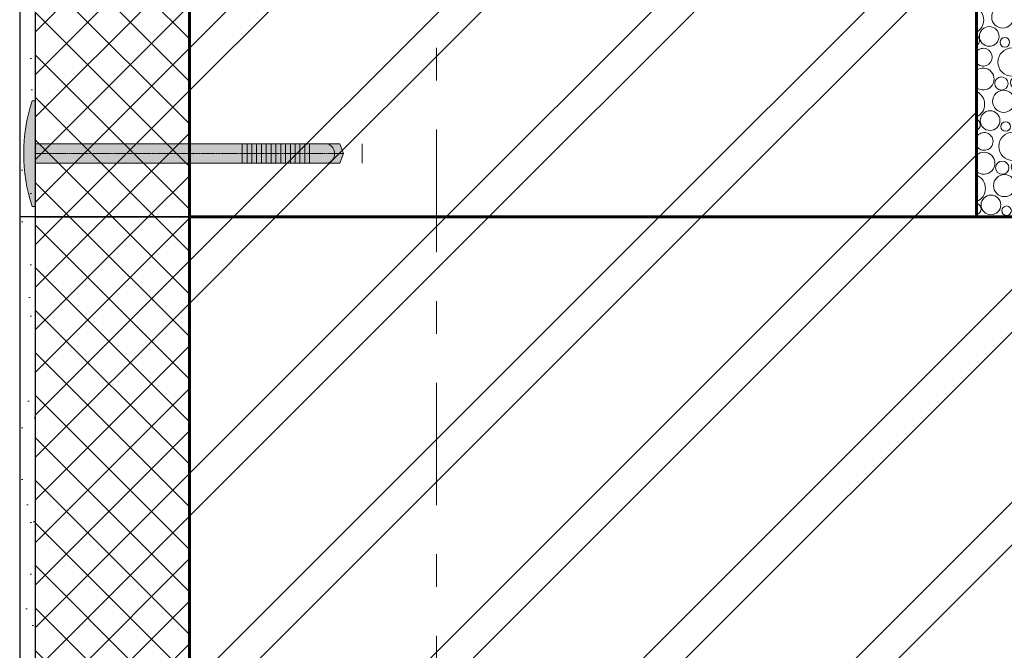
# Model space of a CAD drawing. Header units: millimetres. Extents: x 807321 to 843339, y 429826 to 458563.
# Tile 16 of 18: x 838453 to 839091, y 447156 to 447565. Entities that reach past the tile are written whole.
import ezdxf

# ---------------------------------------------------------------- set-up
doc = ezdxf.new("R2010")
doc.units = ezdxf.units.MM
doc.header["$MEASUREMENT"] = 0
doc.linetypes.add('GESTRICHELT', pattern=[0.75, 0.5, -0.25])
doc.linetypes.add('Штрихштриховая', pattern=[164.041661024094, 79.37499761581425, -31.7499983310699, 21.1666667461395, -31.74999833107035])
for name, color, linetype, lineweight in [('- 2D четрежи_Ном._пера__1', 7, 'Continuous', 15), ('- 2D четрежи_Ном._пера__101', 253, 'Continuous', 5), ('- 2D четрежи_Ном._пера__19', 255, 'Continuous', 0), ('Конструктив - Стены Несущие_Ном._пера__101', 253, 'Continuous', 5), ('Конструктив - Стены Несущие_Ном._пера__21', 7, 'Continuous', 30), ('Конструктив - Стены Несущие_Ном._пера__41', 7, 'Continuous', 60), ('Новый_Конструктив - Стены Несущие_Ном._пера__101', 253, 'Continuous', 5), ('Новый_Конструктив - Стены Несущие_Ном._пера__21', 7, 'Continuous', 30), ('Новый_Конструктив - Стены Несущие_Ном._пера__41', 7, 'Continuous', 60), ('Размер - Отметка Уровня_Ном._пера__120', 7, 'Continuous', 5)]:
    doc.layers.add(name, color=color, linetype=linetype, lineweight=lineweight)
for name, color, linetype, lineweight, true_color in [('Конструктив - Стены Несущие_Ном._пера__62', 7, 'Continuous', 25, 0xaaaaaa), ('Конструктив - Стены Несущие_Ном._пера__81', 7, 'Continuous', 20, 0x6a6a6a), ('Новый_Конструктив - Стены Несущие_Ном._пера__62', 7, 'Continuous', 25, 0xaaaaaa), ('Новый_Конструктив - Стены Несущие_Ном._пера__81', 7, 'Continuous', 20, 0x6a6a6a)]:
    doc.layers.add(name, color=color, linetype=linetype, lineweight=lineweight, true_color=true_color)
pattern_1 = [(44.99999999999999, (0, 0), (-68.94290863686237, 68.94290863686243), []), (44.99999999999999, (-13.78858172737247, 13.78858172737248), (-68.94290863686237, 68.94290863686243), [])]
pattern_2 = [(44.99999999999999, (0, 52.5), (-16.70539770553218, 16.70539770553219), [0, -15.75, 0, -23.625]), (109.9999999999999, (52.5, 52.5), (22.20023816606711, 8.080225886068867), [0, -11.55, 0, -19.95])]
pattern_3 = [(44.99999999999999, (0, 0), (-13.78858172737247, 13.78858172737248), []), (135.0000000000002, (0, 0), (13.78858172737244, 13.78858172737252), [])]

# ---------------------------------------------------------------- blocks, each defined once
blk = doc.blocks.new('*X1')
at = {"layer": '- 2D четрежи_Ном._пера__101', "color": 253, "linetype": 'Continuous', "lineweight": 5}
for centre, radius in [((839088.8868411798, 447578.4698969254), 4.288267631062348), ((839098.4609356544, 447579.0017910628), 3.761059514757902), ((839118.6729128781, 447577.8480870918), 3.101449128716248), ((839143.4429843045, 447578.4698969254), 4.288267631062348), ((839153.017078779, 447579.0017910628), 3.761059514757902), ((839173.2290560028, 447577.8480870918), 3.101449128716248), ((839197.9991274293, 447578.4698969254), 4.288267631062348), ((839207.5732219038, 447579.0017910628), 3.761059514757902), ((839227.7851991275, 447577.8480870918), 3.101449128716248), ((839252.555270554, 447578.4698969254), 4.288267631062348), ((839262.1293650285, 447579.0017910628), 3.761059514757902), ((839282.3413422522, 447577.8480870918), 3.101449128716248), ((839307.1114136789, 447578.4698969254), 4.288267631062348), ((839316.6855081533, 447579.0017910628), 3.761059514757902), ((839336.897485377, 447577.8480870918), 3.101449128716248), ((839361.6675568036, 447578.4698969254), 4.288267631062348), ((839371.241651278, 447579.0017910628), 3.761059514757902), ((839391.4536285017, 447577.8480870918), 3.101449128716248), ((839416.2236999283, 447578.4698969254), 4.288267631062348), ((839425.7977944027, 447579.0017910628), 3.761059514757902), ((839446.0097716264, 447577.8480870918), 3.101449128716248), ((839470.7798430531, 447578.4698969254), 4.288267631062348), ((839480.3539375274, 447579.0017910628), 3.761059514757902), ((839500.5659147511, 447577.8480870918), 3.101449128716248), ((839525.3359861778, 447578.4698969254), 4.288267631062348), ((839534.910080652, 447579.0017910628), 3.761059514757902), ((839555.122057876, 447577.8480870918), 3.101449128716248), ((839579.8921293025, 447578.4698969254), 4.288267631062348), ((839589.4662237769, 447579.0017910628), 3.761059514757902), ((839609.6782010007, 447577.8480870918), 3.101449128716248), ((839634.4482724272, 447578.4698969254), 4.288267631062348), ((839644.0223669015, 447579.0017910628), 3.761059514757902), ((839090.3361837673, 447566.8683361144), 7.155903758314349), ((839104.7413132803, 447568.191077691), 5.753314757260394), ((839123.3576080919, 447564.9997128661), 9.181916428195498), ((839144.892326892, 447566.8683361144), 7.155903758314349), ((839159.297456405, 447568.191077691), 5.753314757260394), ((839177.9137512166, 447564.9997128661), 9.181916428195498), ((839199.4484700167, 447566.8683361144), 7.155903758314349), ((839213.8535995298, 447568.191077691), 5.753314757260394), ((839232.4698943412, 447564.9997128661), 9.181916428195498), ((839254.0046131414, 447566.8683361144), 7.155903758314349), ((839268.4097426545, 447568.191077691), 5.753314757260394), ((839287.0260374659, 447564.9997128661), 9.181916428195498), ((839308.5607562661, 447566.8683361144), 7.155903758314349), ((839322.9658857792, 447568.191077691), 5.753314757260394), ((839341.5821805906, 447564.9997128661), 9.181916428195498), ((839363.1168993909, 447566.8683361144), 7.155903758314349), ((839377.5220289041, 447568.191077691), 5.753314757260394), ((839396.1383237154, 447564.9997128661), 9.181916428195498), ((839417.6730425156, 447566.8683361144), 7.155903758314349), ((839432.0781720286, 447568.191077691), 5.753314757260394), ((839450.6944668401, 447564.9997128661), 9.181916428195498), ((839472.2291856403, 447566.8683361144), 7.155903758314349), ((839486.6343151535, 447568.191077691), 5.753314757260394), ((839505.2506099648, 447564.9997128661), 9.181916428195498), ((839526.785328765, 447566.8683361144), 7.155903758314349), ((839541.1904582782, 447568.191077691), 5.753314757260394), ((839559.8067530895, 447564.9997128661), 9.181916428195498), ((839581.3414718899, 447566.8683361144), 7.155903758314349), ((839595.746601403, 447568.191077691), 5.753314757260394), ((839614.3628962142, 447564.9997128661), 9.181916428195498), ((839635.8976150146, 447566.8683361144), 7.155903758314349), ((839650.3027445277, 447568.191077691), 5.753314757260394), ((839081.5669242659, 447554.3618301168), 6.382729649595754), ((839104.5884404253, 447554.0366748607), 7.096352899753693), ((839136.123067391, 447554.3618301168), 6.382729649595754), ((839159.14458355, 447554.0366748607), 7.096352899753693), ((839190.6792105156, 447554.3618301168), 6.382729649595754), ((839213.7007266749, 447554.0366748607), 7.096352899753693), ((839245.2353536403, 447554.3618301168), 6.382729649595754), ((839268.2568697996, 447554.0366748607), 7.096352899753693), ((839299.791496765, 447554.3618301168), 6.382729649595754), ((839322.8130129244, 447554.0366748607), 7.096352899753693), ((839354.3476398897, 447554.3618301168), 6.382729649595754), ((839377.3691560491, 447554.0366748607), 7.096352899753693), ((839408.9037830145, 447554.3618301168), 6.382729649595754), ((839431.9252991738, 447554.0366748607), 7.096352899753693), ((839463.4599261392, 447554.3618301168), 6.382729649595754), ((839486.4814422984, 447554.0366748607), 7.096352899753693), ((839518.0160692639, 447554.3618301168), 6.382729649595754), ((839541.0375854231, 447554.0366748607), 7.096352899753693), ((839572.5722123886, 447554.3618301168), 6.382729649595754), ((839595.5937285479, 447554.0366748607), 7.096352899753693), ((839627.1283555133, 447554.3618301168), 6.382729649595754), ((839650.1498716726, 447554.0366748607), 7.096352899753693), ((839116.4429843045, 447551.1704652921), 4.288267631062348), ((839126.017078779, 447551.7023594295), 3.761059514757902), ((839170.9991274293, 447551.1704652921), 4.288267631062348), ((839180.5732219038, 447551.7023594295), 3.761059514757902), ((839225.555270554, 447551.1704652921), 4.288267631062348), ((839235.1293650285, 447551.7023594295), 3.761059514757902), ((839280.1114136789, 447551.1704652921), 4.288267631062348), ((839289.6855081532, 447551.7023594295), 3.761059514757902), ((839334.6675568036, 447551.1704652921), 4.288267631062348), ((839344.241651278, 447551.7023594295), 3.761059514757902), ((839389.2236999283, 447551.1704652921), 4.288267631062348), ((839398.7977944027, 447551.7023594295), 3.761059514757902), ((839443.779843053, 447551.1704652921), 4.288267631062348), ((839453.3539375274, 447551.7023594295), 3.761059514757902), ((839498.3359861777, 447551.1704652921), 4.288267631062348), ((839507.910080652, 447551.7023594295), 3.761059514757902), ((839552.8921293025, 447551.1704652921), 4.288267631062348), ((839562.4662237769, 447551.7023594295), 3.761059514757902), ((839607.4482724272, 447551.1704652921), 4.288267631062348), ((839617.0223669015, 447551.7023594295), 3.761059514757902), ((839091.672912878, 447550.5486554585), 3.101449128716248), ((839146.2290560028, 447550.5486554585), 3.101449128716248), ((839200.7851991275, 447550.5486554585), 3.101449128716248), ((839255.3413422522, 447550.5486554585), 3.101449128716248), ((839309.8974853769, 447550.5486554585), 3.101449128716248), ((839364.4536285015, 447550.5486554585), 3.101449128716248), ((839419.0097716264, 447550.5486554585), 3.101449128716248), ((839473.5659147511, 447550.5486554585), 3.101449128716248), ((839528.122057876, 447550.5486554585), 3.101449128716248), ((839582.6782010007, 447550.5486554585), 3.101449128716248), ((839637.2343441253, 447550.5486554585), 3.101449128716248), ((839096.3576080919, 447537.7002812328), 9.181916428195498), ((839117.892326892, 447539.568904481), 7.155903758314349), ((839132.2974564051, 447540.8916460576), 5.753314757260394), ((839150.9137512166, 447537.7002812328), 9.181916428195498), ((839172.4484700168, 447539.568904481), 7.155903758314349), ((839186.8535995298, 447540.8916460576), 5.753314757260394), ((839205.4698943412, 447537.7002812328), 9.181916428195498), ((839227.0046131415, 447539.568904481), 7.155903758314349), ((839241.4097426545, 447540.8916460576), 5.753314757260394), ((839260.0260374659, 447537.7002812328), 9.181916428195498), ((839281.5607562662, 447539.568904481), 7.155903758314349), ((839295.9658857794, 447540.8916460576), 5.753314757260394), ((839314.5821805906, 447537.7002812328), 9.181916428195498), ((839336.1168993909, 447539.568904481), 7.155903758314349), ((839350.5220289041, 447540.8916460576), 5.753314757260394), ((839369.1383237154, 447537.7002812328), 9.181916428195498), ((839390.6730425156, 447539.568904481), 7.155903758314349), ((839405.0781720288, 447540.8916460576), 5.753314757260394), ((839423.6944668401, 447537.7002812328), 9.181916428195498), ((839445.2291856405, 447539.568904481), 7.155903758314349), ((839459.6343151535, 447540.8916460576), 5.753314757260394), ((839478.250609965, 447537.7002812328), 9.181916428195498), ((839499.7853287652, 447539.568904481), 7.155903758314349), ((839514.1904582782, 447540.8916460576), 5.753314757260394), ((839532.8067530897, 447537.7002812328), 9.181916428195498), ((839554.3414718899, 447539.568904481), 7.155903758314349), ((839568.746601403, 447540.8916460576), 5.753314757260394), ((839587.3628962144, 447537.7002812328), 9.181916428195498), ((839608.8976150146, 447539.568904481), 7.155903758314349), ((839623.3027445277, 447540.8916460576), 5.753314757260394), ((839641.9190393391, 447537.7002812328), 9.181916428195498), ((839109.123067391, 447527.0623984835), 6.382729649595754), ((839132.1445835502, 447526.7372432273), 7.096352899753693), ((839163.6792105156, 447527.0623984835), 6.382729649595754), ((839186.7007266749, 447526.7372432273), 7.096352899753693), ((839218.2353536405, 447527.0623984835), 6.382729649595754), ((839241.2568697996, 447526.7372432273), 7.096352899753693), ((839272.7914967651, 447527.0623984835), 6.382729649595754), ((839295.8130129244, 447526.7372432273), 7.096352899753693), ((839327.3476398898, 447527.0623984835), 6.382729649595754), ((839350.3691560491, 447526.7372432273), 7.096352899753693), ((839381.9037830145, 447527.0623984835), 6.382729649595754), ((839404.9252991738, 447526.7372432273), 7.096352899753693), ((839436.4599261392, 447527.0623984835), 6.382729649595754), ((839459.4814422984, 447526.7372432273), 7.096352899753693), ((839491.016069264, 447527.0623984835), 6.382729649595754), ((839514.0375854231, 447526.7372432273), 7.096352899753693), ((839545.5722123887, 447527.0623984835), 6.382729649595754), ((839568.5937285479, 447526.7372432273), 7.096352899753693), ((839600.1283555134, 447527.0623984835), 6.382729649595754), ((839623.1498716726, 447526.7372432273), 7.096352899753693), ((839654.6844986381, 447527.0623984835), 6.382729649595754), ((839089.4429843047, 447523.8710336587), 4.288267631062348), ((839099.017078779, 447524.4029277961), 3.761059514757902), ((839119.2290560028, 447523.2492238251), 3.101449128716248), ((839143.9991274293, 447523.8710336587), 4.288267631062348), ((839153.5732219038, 447524.4029277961), 3.761059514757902), ((839173.7851991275, 447523.2492238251), 3.101449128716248), ((839198.555270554, 447523.8710336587), 4.288267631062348), ((839208.1293650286, 447524.4029277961), 3.761059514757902), ((839228.3413422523, 447523.2492238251), 3.101449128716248), ((839253.1114136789, 447523.8710336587), 4.288267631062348), ((839262.6855081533, 447524.4029277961), 3.761059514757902), ((839282.897485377, 447523.2492238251), 3.101449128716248), ((839307.6675568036, 447523.8710336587), 4.288267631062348), ((839317.241651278, 447524.4029277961), 3.761059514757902), ((839337.4536285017, 447523.2492238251), 3.101449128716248), ((839362.2236999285, 447523.8710336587), 4.288267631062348), ((839371.7977944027, 447524.4029277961), 3.761059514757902), ((839392.0097716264, 447523.2492238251), 3.101449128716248), ((839416.7798430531, 447523.8710336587), 4.288267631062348), ((839426.3539375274, 447524.4029277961), 3.761059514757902), ((839446.5659147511, 447523.2492238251), 3.101449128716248), ((839471.3359861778, 447523.8710336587), 4.288267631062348), ((839480.9100806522, 447524.4029277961), 3.761059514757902), ((839501.122057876, 447523.2492238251), 3.101449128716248), ((839525.8921293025, 447523.8710336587), 4.288267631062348), ((839535.4662237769, 447524.4029277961), 3.761059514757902), ((839555.6782010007, 447523.2492238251), 3.101449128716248), ((839580.4482724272, 447523.8710336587), 4.288267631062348), ((839590.0223669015, 447524.4029277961), 3.761059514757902), ((839610.2343441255, 447523.2492238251), 3.101449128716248), ((839635.004415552, 447523.8710336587), 4.288267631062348), ((839644.5785100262, 447524.4029277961), 3.761059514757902), ((839090.892326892, 447512.2694728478), 7.155903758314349), ((839105.2974564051, 447513.5922144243), 5.753314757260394), ((839123.9137512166, 447510.4008495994), 9.181916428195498), ((839145.4484700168, 447512.2694728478), 7.155903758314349), ((839159.85359953, 447513.5922144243), 5.753314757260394), ((839178.4698943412, 447510.4008495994), 9.181916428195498), ((839200.0046131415, 447512.2694728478), 7.155903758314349), ((839214.4097426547, 447513.5922144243), 5.753314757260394), ((839233.0260374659, 447510.4008495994), 9.181916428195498), ((839254.5607562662, 447512.2694728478), 7.155903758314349), ((839268.9658857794, 447513.5922144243), 5.753314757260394), ((839287.5821805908, 447510.4008495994), 9.181916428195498), ((839309.1168993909, 447512.2694728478), 7.155903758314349), ((839323.5220289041, 447513.5922144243), 5.753314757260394), ((839342.1383237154, 447510.4008495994), 9.181916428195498), ((839363.6730425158, 447512.2694728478), 7.155903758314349), ((839378.0781720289, 447513.5922144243), 5.753314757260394), ((839396.6944668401, 447510.4008495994), 9.181916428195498), ((839418.2291856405, 447512.2694728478), 7.155903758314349), ((839432.6343151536, 447513.5922144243), 5.753314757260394), ((839451.250609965, 447510.4008495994), 9.181916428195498), ((839472.7853287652, 447512.2694728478), 7.155903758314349), ((839487.1904582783, 447513.5922144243), 5.753314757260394), ((839505.8067530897, 447510.4008495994), 9.181916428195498), ((839527.34147189, 447512.2694728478), 7.155903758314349), ((839541.746601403, 447513.5922144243), 5.753314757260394), ((839560.3628962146, 447510.4008495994), 9.181916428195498), ((839581.8976150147, 447512.2694728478), 7.155903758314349), ((839596.3027445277, 447513.5922144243), 5.753314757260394), ((839614.9190393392, 447510.4008495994), 9.181916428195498), ((839636.4537581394, 447512.2694728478), 7.155903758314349), ((839650.8588876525, 447513.5922144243), 5.753314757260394), ((839082.123067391, 447499.7629668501), 6.382729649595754), ((839105.1445835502, 447499.437811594), 7.096352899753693), ((839136.6792105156, 447499.7629668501), 6.382729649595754), ((839159.700726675, 447499.437811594), 7.096352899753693), ((839191.2353536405, 447499.7629668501), 6.382729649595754), ((839214.2568697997, 447499.437811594), 7.096352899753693), ((839245.7914967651, 447499.7629668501), 6.382729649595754), ((839268.8130129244, 447499.437811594), 7.096352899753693), ((839300.3476398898, 447499.7629668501), 6.382729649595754), ((839323.3691560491, 447499.437811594), 7.096352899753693), ((839354.9037830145, 447499.7629668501), 6.382729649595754), ((839377.9252991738, 447499.437811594), 7.096352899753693), ((839409.4599261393, 447499.7629668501), 6.382729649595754), ((839432.4814422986, 447499.437811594), 7.096352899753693), ((839464.016069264, 447499.7629668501), 6.382729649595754), ((839487.0375854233, 447499.437811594), 7.096352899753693), ((839518.5722123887, 447499.7629668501), 6.382729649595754), ((839541.5937285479, 447499.437811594), 7.096352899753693), ((839573.1283555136, 447499.7629668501), 6.382729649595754), ((839596.1498716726, 447499.437811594), 7.096352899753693), ((839627.6844986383, 447499.7629668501), 6.382729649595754), ((839650.7060147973, 447499.437811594), 7.096352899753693), ((839092.2290560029, 447495.9497921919), 3.101449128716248), ((839116.9991274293, 447496.5716020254), 4.288267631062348), ((839126.5732219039, 447497.1034961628), 3.761059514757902), ((839146.7851991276, 447495.9497921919), 3.101449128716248), ((839171.5552705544, 447496.5716020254), 4.288267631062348), ((839181.1293650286, 447497.1034961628), 3.761059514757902), ((839201.3413422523, 447495.9497921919), 3.101449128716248), ((839226.1114136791, 447496.5716020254), 4.288267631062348), ((839235.6855081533, 447497.1034961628), 3.761059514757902), ((839255.897485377, 447495.9497921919), 3.101449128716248), ((839280.6675568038, 447496.5716020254), 4.288267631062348), ((839290.2416512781, 447497.1034961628), 3.761059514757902), ((839310.4536285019, 447495.9497921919), 3.101449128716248), ((839335.2236999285, 447496.5716020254), 4.288267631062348), ((839344.7977944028, 447497.1034961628), 3.761059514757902), ((839365.0097716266, 447495.9497921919), 3.101449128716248), ((839389.7798430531, 447496.5716020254), 4.288267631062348), ((839399.3539375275, 447497.1034961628), 3.761059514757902), ((839419.5659147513, 447495.9497921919), 3.101449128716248), ((839444.335986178, 447496.5716020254), 4.288267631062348), ((839453.9100806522, 447497.1034961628), 3.761059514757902), ((839474.122057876, 447495.9497921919), 3.101449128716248), ((839498.8921293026, 447496.5716020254), 4.288267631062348), ((839508.4662237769, 447497.1034961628), 3.761059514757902), ((839528.6782010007, 447495.9497921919), 3.101449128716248), ((839553.4482724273, 447496.5716020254), 4.288267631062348), ((839563.0223669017, 447497.1034961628), 3.761059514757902), ((839583.2343441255, 447495.9497921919), 3.101449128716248), ((839608.004415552, 447496.5716020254), 4.288267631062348), ((839617.5785100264, 447497.1034961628), 3.761059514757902), ((839637.7904872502, 447495.9497921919), 3.101449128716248), ((839096.9137512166, 447483.1014179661), 9.181916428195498), ((839118.4484700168, 447484.9700412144), 7.155903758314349), ((839132.8535995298, 447486.292782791), 5.753314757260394), ((839151.4698943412, 447483.1014179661), 9.181916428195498), ((839173.0046131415, 447484.9700412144), 7.155903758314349), ((839187.4097426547, 447486.292782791), 5.753314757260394), ((839206.0260374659, 447483.1014179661), 9.181916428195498), ((839227.5607562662, 447484.9700412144), 7.155903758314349), ((839241.9658857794, 447486.292782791), 5.753314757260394), ((839260.5821805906, 447483.1014179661), 9.181916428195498), ((839282.1168993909, 447484.9700412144), 7.155903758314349), ((839296.5220289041, 447486.292782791), 5.753314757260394), ((839315.1383237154, 447483.1014179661), 9.181916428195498), ((839336.6730425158, 447484.9700412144), 7.155903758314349), ((839351.0781720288, 447486.292782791), 5.753314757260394), ((839369.6944668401, 447483.1014179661), 9.181916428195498), ((839391.2291856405, 447484.9700412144), 7.155903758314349), ((839405.6343151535, 447486.292782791), 5.753314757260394), ((839424.250609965, 447483.1014179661), 9.181916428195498), ((839445.7853287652, 447484.9700412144), 7.155903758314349), ((839460.1904582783, 447486.292782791), 5.753314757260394), ((839478.8067530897, 447483.1014179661), 9.181916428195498), ((839500.3414718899, 447484.9700412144), 7.155903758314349), ((839514.746601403, 447486.292782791), 5.753314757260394), ((839533.3628962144, 447483.1014179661), 9.181916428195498), ((839554.8976150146, 447484.9700412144), 7.155903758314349), ((839569.3027445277, 447486.292782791), 5.753314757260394), ((839587.9190393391, 447483.1014179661), 9.181916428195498), ((839609.4537581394, 447484.9700412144), 7.155903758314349), ((839623.8588876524, 447486.292782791), 5.753314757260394), ((839642.4751824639, 447483.1014179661), 9.181916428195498), ((839109.6792105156, 447472.4635352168), 6.382729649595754), ((839132.7007266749, 447472.1383799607), 7.096352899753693), ((839164.2353536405, 447472.4635352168), 6.382729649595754), ((839187.2568697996, 447472.1383799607), 7.096352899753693), ((839218.7914967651, 447472.4635352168), 6.382729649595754), ((839241.8130129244, 447472.1383799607), 7.096352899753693), ((839273.3476398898, 447472.4635352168), 6.382729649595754), ((839296.3691560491, 447472.1383799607), 7.096352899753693), ((839327.9037830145, 447472.4635352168), 6.382729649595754), ((839350.9252991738, 447472.1383799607), 7.096352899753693), ((839382.4599261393, 447472.4635352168), 6.382729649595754), ((839405.4814422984, 447472.1383799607), 7.096352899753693), ((839437.016069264, 447472.4635352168), 6.382729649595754), ((839460.0375854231, 447472.1383799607), 7.096352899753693), ((839491.5722123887, 447472.4635352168), 6.382729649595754), ((839514.5937285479, 447472.1383799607), 7.096352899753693), ((839546.1283555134, 447472.4635352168), 6.382729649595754), ((839569.1498716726, 447472.1383799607), 7.096352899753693), ((839600.6844986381, 447472.4635352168), 6.382729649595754), ((839623.7060147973, 447472.1383799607), 7.096352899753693), ((839089.9991274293, 447469.272170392), 4.288267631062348), ((839099.5732219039, 447469.8040645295), 3.761059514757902), ((839119.7851991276, 447468.6503605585), 3.101449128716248), ((839144.555270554, 447469.272170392), 4.288267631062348), ((839154.1293650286, 447469.8040645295), 3.761059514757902), ((839174.3413422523, 447468.6503605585), 3.101449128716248), ((839199.1114136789, 447469.272170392), 4.288267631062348), ((839208.6855081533, 447469.8040645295), 3.761059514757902), ((839228.897485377, 447468.6503605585), 3.101449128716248), ((839253.6675568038, 447469.272170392), 4.288267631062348), ((839263.241651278, 447469.8040645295), 3.761059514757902), ((839283.4536285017, 447468.6503605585), 3.101449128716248), ((839308.2236999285, 447469.272170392), 4.288267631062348), ((839317.7977944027, 447469.8040645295), 3.761059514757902), ((839338.0097716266, 447468.6503605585), 3.101449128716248), ((839362.7798430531, 447469.272170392), 4.288267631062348), ((839372.3539375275, 447469.8040645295), 3.761059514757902), ((839392.5659147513, 447468.6503605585), 3.101449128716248), ((839417.3359861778, 447469.272170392), 4.288267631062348), ((839426.9100806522, 447469.8040645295), 3.761059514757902), ((839447.122057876, 447468.6503605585), 3.101449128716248), ((839471.8921293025, 447469.272170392), 4.288267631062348), ((839481.4662237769, 447469.8040645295), 3.761059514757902), ((839501.6782010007, 447468.6503605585), 3.101449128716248), ((839526.4482724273, 447469.272170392), 4.288267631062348), ((839536.0223669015, 447469.8040645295), 3.761059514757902), ((839556.2343441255, 447468.6503605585), 3.101449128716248), ((839581.004415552, 447469.272170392), 4.288267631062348), ((839590.5785100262, 447469.8040645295), 3.761059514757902), ((839610.7904872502, 447468.6503605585), 3.101449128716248), ((839635.5605586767, 447469.272170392), 4.288267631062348), ((839645.1346531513, 447469.8040645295), 3.761059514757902), ((839124.4698943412, 447455.8019863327), 9.181916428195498), ((839179.0260374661, 447455.8019863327), 9.181916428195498), ((839233.5821805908, 447455.8019863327), 9.181916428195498), ((839288.1383237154, 447455.8019863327), 9.181916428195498), ((839342.6944668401, 447455.8019863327), 9.181916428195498), ((839397.250609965, 447455.8019863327), 9.181916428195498), ((839451.8067530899, 447455.8019863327), 9.181916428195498), ((839506.3628962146, 447455.8019863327), 9.181916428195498), ((839560.9190393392, 447455.8019863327), 9.181916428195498), ((839615.4751824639, 447455.8019863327), 9.181916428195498), ((839091.4484700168, 447457.670609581), 7.155903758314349), ((839105.85359953, 447458.9933511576), 5.753314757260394), ((839146.0046131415, 447457.670609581), 7.155903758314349), ((839160.4097426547, 447458.9933511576), 5.753314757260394), ((839200.5607562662, 447457.670609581), 7.155903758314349), ((839214.9658857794, 447458.9933511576), 5.753314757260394), ((839255.1168993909, 447457.670609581), 7.155903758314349), ((839269.5220289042, 447458.9933511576), 5.753314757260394), ((839309.6730425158, 447457.670609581), 7.155903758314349), ((839324.0781720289, 447458.9933511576), 5.753314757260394), ((839364.2291856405, 447457.670609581), 7.155903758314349), ((839378.6343151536, 447458.9933511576), 5.753314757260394), ((839418.7853287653, 447457.670609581), 7.155903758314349), ((839433.1904582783, 447458.9933511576), 5.753314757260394), ((839473.34147189, 447457.670609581), 7.155903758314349), ((839487.746601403, 447458.9933511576), 5.753314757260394), ((839527.8976150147, 447457.670609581), 7.155903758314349), ((839542.3027445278, 447458.9933511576), 5.753314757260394), ((839582.4537581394, 447457.670609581), 7.155903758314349), ((839596.8588876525, 447458.9933511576), 5.753314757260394), ((839637.0099012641, 447457.670609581), 7.155903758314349), ((839651.4150307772, 447458.9933511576), 5.753314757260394), ((839082.6792105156, 447445.1641035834), 6.382729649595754), ((839105.700726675, 447444.8389483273), 7.096352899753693), ((839117.5552705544, 447441.9727387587), 4.288267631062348), ((839127.1293650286, 447442.5046328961), 3.761059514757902), ((839137.2353536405, 447445.1641035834), 6.382729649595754), ((839160.2568697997, 447444.8389483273), 7.096352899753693), ((839172.1114136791, 447441.9727387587), 4.288267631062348), ((839181.6855081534, 447442.5046328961), 3.761059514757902), ((839191.7914967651, 447445.1641035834), 6.382729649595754), ((839214.8130129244, 447444.8389483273), 7.096352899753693), ((839226.6675568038, 447441.9727387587), 4.288267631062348), ((839236.2416512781, 447442.5046328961), 3.761059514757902), ((839246.3476398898, 447445.1641035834), 6.382729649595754), ((839269.3691560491, 447444.8389483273), 7.096352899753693), ((839281.2236999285, 447441.9727387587), 4.288267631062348), ((839290.7977944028, 447442.5046328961), 3.761059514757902), ((839300.9037830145, 447445.1641035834), 6.382729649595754), ((839323.9252991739, 447444.8389483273), 7.096352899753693), ((839335.7798430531, 447441.9727387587), 4.288267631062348), ((839345.3539375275, 447442.5046328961), 3.761059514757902), ((839355.4599261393, 447445.1641035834), 6.382729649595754), ((839378.4814422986, 447444.8389483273), 7.096352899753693), ((839390.335986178, 447441.9727387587), 4.288267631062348), ((839399.9100806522, 447442.5046328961), 3.761059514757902), ((839410.016069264, 447445.1641035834), 6.382729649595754), ((839433.0375854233, 447444.8389483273), 7.096352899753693), ((839444.8921293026, 447441.9727387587), 4.288267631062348), ((839454.466223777, 447442.5046328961), 3.761059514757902), ((839464.5722123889, 447445.1641035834), 6.382729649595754), ((839487.5937285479, 447444.8389483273), 7.096352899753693), ((839499.4482724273, 447441.9727387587), 4.288267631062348), ((839509.0223669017, 447442.5046328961), 3.761059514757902), ((839519.1283555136, 447445.1641035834), 6.382729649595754), ((839542.1498716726, 447444.8389483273), 7.096352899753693), ((839554.004415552, 447441.9727387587), 4.288267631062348), ((839563.5785100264, 447442.5046328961), 3.761059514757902), ((839573.6844986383, 447445.1641035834), 6.382729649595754), ((839596.7060147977, 447444.8389483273), 7.096352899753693), ((839608.5605586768, 447441.9727387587), 4.288267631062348), ((839618.1346531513, 447442.5046328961), 3.761059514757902), ((839628.240641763, 447445.1641035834), 6.382729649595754), ((839651.2621579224, 447444.8389483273), 7.096352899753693), ((839092.7851991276, 447441.3509289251), 3.101449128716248), ((839147.3413422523, 447441.3509289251), 3.101449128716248), ((839201.8974853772, 447441.3509289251), 3.101449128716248), ((839256.4536285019, 447441.3509289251), 3.101449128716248), ((839311.0097716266, 447441.3509289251), 3.101449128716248), ((839365.5659147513, 447441.3509289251), 3.101449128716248), ((839420.1220578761, 447441.3509289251), 3.101449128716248), ((839474.6782010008, 447441.3509289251), 3.101449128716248), ((839529.2343441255, 447441.3509289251), 3.101449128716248), ((839583.7904872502, 447441.3509289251), 3.101449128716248), ((839638.3466303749, 447441.3509289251), 3.101449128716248)]:
    blk.add_circle(centre, radius, dxfattribs=at)
for centre, radius, start, end in [((839077.0322973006, 447581.336106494), 7.096352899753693, 116.1650220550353, 120.7369420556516), ((839077.0322973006, 447581.336106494), 7.096352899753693, 239.2630579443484, 63.83466424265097), ((839095.8014649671, 447592.2991444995), 9.181916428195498, 210.0212181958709, 329.9784681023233), ((839108.5669242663, 447581.6612617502), 6.382729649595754, 108.7519551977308, 71.24773110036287), ((839117.3361837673, 447594.1677677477), 7.155903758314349, 244.5704815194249, 295.4292047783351), ((839131.5884404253, 447581.336106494), 7.096352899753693, 116.1677565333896, 63.83192976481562), ((839150.3576080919, 447592.2991444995), 9.181916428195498, 210.0222945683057, 329.977391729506), ((839163.123067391, 447581.6612617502), 6.382729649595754, 108.7561251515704, 71.24356114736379), ((839171.892326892, 447594.1677677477), 7.155903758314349, 244.5732665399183, 295.4264197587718), ((839186.1445835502, 447581.336106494), 7.096352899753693, 116.1704907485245, 63.82919555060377), ((839204.9137512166, 447592.2991444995), 9.181916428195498, 210.0233709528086, 329.9763153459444), ((839217.6792105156, 447581.6612617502), 6.382729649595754, 108.7602942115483, 71.23939208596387), ((839226.4484700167, 447594.1677677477), 7.155903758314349, 244.5760518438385, 295.4236344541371), ((839240.7007266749, 447581.336106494), 7.096352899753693, 116.1732246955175, 63.82646160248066), ((839259.4698943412, 447592.2991444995), 9.181916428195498, 210.0244473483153, 329.975238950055), ((839272.2353536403, 447581.6612617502), 6.382729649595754, 108.764462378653, 71.23522391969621), ((839281.0046131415, 447594.1677677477), 7.155903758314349, 244.5788374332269, 295.4208488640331), ((839295.2568697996, 447581.336106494), 7.096352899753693, 116.1759583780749, 63.82372792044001), ((839314.0260374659, 447592.2991444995), 9.181916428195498, 210.0255237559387, 329.9741625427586), ((839326.7914967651, 447581.6612617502), 6.382729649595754, 108.7686296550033, 71.23105664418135), ((839335.5607562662, 447594.1677677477), 7.155903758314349, 244.5816233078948, 295.4180629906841), ((839349.8130129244, 447581.336106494), 7.096352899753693, 116.178691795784, 63.82099450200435), ((839368.5821805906, 447592.2991444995), 9.181916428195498, 210.0266001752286, 329.9730861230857), ((839381.3476398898, 447581.6612617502), 6.382729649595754, 108.7727960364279, 71.22689026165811), ((839390.1168993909, 447594.1677677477), 7.155903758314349, 244.5844094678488, 295.415276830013), ((839404.3691560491, 447581.336106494), 7.096352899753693, 116.1814249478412, 63.81826135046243), ((839423.1383237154, 447592.2991444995), 9.181916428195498, 210.0276766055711, 329.9720096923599), ((839435.9037830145, 447581.6612617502), 6.382729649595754, 108.7769615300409, 71.22272476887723), ((839444.6730425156, 447594.1677677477), 7.155903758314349, 244.587195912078, 295.4124903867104), ((839458.9252991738, 447581.336106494), 7.096352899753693, 116.1841578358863, 63.81552846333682), ((839477.6944668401, 447592.2991444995), 9.181916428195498, 210.0287530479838, 329.970933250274), ((839490.4599261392, 447581.6612617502), 6.382729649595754, 108.7811261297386, 71.21856016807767), ((839499.2291856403, 447594.1677677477), 7.155903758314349, 244.589982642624, 295.4097036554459), ((839513.4814422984, 447581.336106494), 7.096352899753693, 116.1868904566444, 63.81279584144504), ((839532.2506099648, 447592.2991444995), 9.181916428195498, 210.029829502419, 329.9698567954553), ((839545.0160692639, 447581.6612617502), 6.382729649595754, 108.78528984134, 71.21439645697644), ((839553.7853287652, 447594.1677677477), 7.155903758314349, 244.5927696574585, 295.4069166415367), ((839568.0375854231, 447581.336106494), 7.096352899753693, 116.1896228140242, 63.81006348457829), ((839586.8067530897, 447592.2991444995), 9.181916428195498, 210.0309059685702, 329.9687803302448), ((839599.5722123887, 447581.6612617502), 6.382729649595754, 108.7894526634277, 71.21023363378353), ((839608.3414718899, 447594.1677677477), 7.155903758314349, 244.5955569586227, 295.4041293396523), ((839622.5937285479, 447581.336106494), 7.096352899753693, 116.1923549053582, 63.8073313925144), ((839641.3628962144, 447592.2991444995), 9.181916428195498, 210.0319824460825, 329.9677038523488), ((839654.1283555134, 447581.6612617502), 6.382729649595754, 108.793614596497, 71.20607170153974), ((839662.8976150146, 447594.1677677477), 7.155903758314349, 244.5983445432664, 255.9867827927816), ((839664.2343441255, 447577.8480870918), 3.101449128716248, 171.7689666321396, 188.2310333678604), ((839068.8014649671, 447564.9997128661), 9.181916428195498, 300.093339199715, 59.90666080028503), ((839668.9190393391, 447564.9997128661), 9.181916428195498, 147.6191895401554, 212.3808104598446), ((839071.4609356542, 447551.7023594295), 3.761059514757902, 301.1306569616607, 58.86934303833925), ((839662.0044155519, 447551.1704652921), 4.288267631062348, 101.2904966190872, 258.7095033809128), ((839077.7413132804, 447540.8916460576), 5.753314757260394, 221.0931101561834, 138.9068898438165), ((839663.4537581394, 447539.568904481), 7.155903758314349, 108.6546885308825, 251.3453114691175), ((839077.5884404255, 447526.7372432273), 7.096352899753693, 233.8807715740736, 126.1192284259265), ((839069.3576080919, 447510.4008495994), 9.181916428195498, 296.1575373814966, 63.84246261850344), ((839669.4751824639, 447510.4008495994), 9.181916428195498, 154.8336196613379, 205.1663803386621), ((839072.0170787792, 447497.1034961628), 3.761059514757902, 291.661520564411, 68.33847943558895), ((839662.5605586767, 447496.5716020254), 4.288267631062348, 108.9942312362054, 251.0057687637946), ((839078.2974564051, 447486.292782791), 5.753314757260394, 211.7548961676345, 148.2451038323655), ((839664.0099012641, 447484.9700412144), 7.155903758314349, 113.4270973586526, 246.5729026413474), ((839078.1445835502, 447472.1383799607), 7.096352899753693, 228.0995993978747, 131.9004006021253), ((839655.240641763, 447472.4635352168), 6.382729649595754, 21.85003542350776, 338.1499645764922), ((839069.9137512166, 447455.8019863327), 9.181916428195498, 292.3504927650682, 67.64950723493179), ((839670.0313255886, 447455.8019863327), 9.181916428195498, 164.9382064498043, 195.0617935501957), ((839072.5732219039, 447442.5046328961), 3.761059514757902, 282.7826934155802, 77.21730658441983), ((839663.1167018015, 447441.9727387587), 4.288267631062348, 117.075384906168, 242.924615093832), ((839078.8535995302, 447431.6939195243), 5.753314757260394, 81.27672540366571, 98.72329213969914), ((839097.4698943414, 447428.5025546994), 9.181916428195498, 75.22050496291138, 104.7795125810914), ((839119.0046131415, 447430.3711779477), 7.155903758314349, 78.39060981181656, 101.6094077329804), ((839133.4097426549, 447431.6939195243), 5.753314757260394, 81.27727389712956, 98.7227436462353), ((839152.0260374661, 447428.5025546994), 9.181916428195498, 75.22070928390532, 104.7793082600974), ((839173.5607562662, 447430.3711779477), 7.155903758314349, 78.3909421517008, 101.6090753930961), ((839187.9658857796, 447431.6939195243), 5.753314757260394, 81.277822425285, 98.72219511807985), ((839206.5821805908, 447428.5025546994), 9.181916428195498, 75.22091360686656, 104.7791039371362), ((839228.1168993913, 447430.3711779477), 7.155903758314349, 78.39127450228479, 101.608743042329), ((839242.5220289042, 447431.6939195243), 5.753314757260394, 81.27837098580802, 98.72164655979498), ((839261.1383237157, 447428.5025546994), 9.181916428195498, 75.22111793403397, 104.7788996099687), ((839282.673042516, 447430.3711779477), 7.155903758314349, 78.39160686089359, 101.6084106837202), ((839297.0781720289, 447431.6939195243), 5.753314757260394, 81.27891958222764, 98.72109796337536), ((839315.6944668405, 447428.5025546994), 9.181916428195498, 75.2213222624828, 104.7786952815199), ((839337.2291856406, 447430.3711779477), 7.155903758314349, 78.39193923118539, 101.6080783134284), ((839351.6343151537, 447431.6939195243), 5.753314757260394, 81.27946820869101, 98.72054933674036), ((839370.2506099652, 447428.5025546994), 9.181916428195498, 75.2215265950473, 104.7784909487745), ((839391.7853287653, 447430.3711779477), 7.155903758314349, 78.39227160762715, 101.6077459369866), ((839406.1904582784, 447431.6939195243), 5.753314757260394, 81.28001687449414, 98.72000067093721), ((839424.8067530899, 447428.5025546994), 9.181916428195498, 75.22173092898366, 104.7782866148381), ((839446.34147189, 447430.3711779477), 7.155903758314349, 78.39260399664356, 101.6074135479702), ((839460.7466014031, 447431.6939195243), 5.753314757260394, 81.28056557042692, 98.71945197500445), ((839479.3628962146, 447428.5025546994), 9.181916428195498, 75.22193526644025, 104.7780822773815), ((839500.8976150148, 447430.3711779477), 7.155903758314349, 78.39293639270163, 101.6070811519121), ((839515.3027445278, 447431.6939195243), 5.753314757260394, 81.28111430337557, 98.7189032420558), ((839533.9190393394, 447428.5025546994), 9.181916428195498, 75.2221396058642, 104.7778779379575), ((839555.4537581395, 447430.3711779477), 7.155903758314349, 78.39326880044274, 101.606748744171), ((839569.8588876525, 447431.6939195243), 5.753314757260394, 81.28166306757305, 98.7183544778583), ((839588.4751824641, 447428.5025546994), 9.181916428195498, 75.22234394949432, 104.7776735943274), ((839610.0099012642, 447430.3711779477), 7.155903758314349, 78.39360121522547, 101.6064163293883), ((839624.4150307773, 447431.6939195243), 5.753314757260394, 81.28221186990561, 98.71780567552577), ((839643.0313255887, 447428.5025546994), 9.181916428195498, 75.22254829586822, 104.7774692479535)]:
    blk.add_arc(centre, radius, start, end, dxfattribs=at)
blk = doc.blocks.new('Штриховка_1_1')
at = {"layer": '- 2D четрежи_Ном._пера__1', "color": 7, "linetype": 'Continuous', "lineweight": 15, "flags": 128}
blk.add_lwpolyline([(839073.4053711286, 447437.3806810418), (839661.1648435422, 447437.3807710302), (839661.1648435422, 447587.7036723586), (839073.4053711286, 447587.7052813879)], close=True, dxfattribs=at)
at = {"layer": '- 2D четрежи_Ном._пера__101', "color": 253, "linetype": 'Continuous', "lineweight": 5}
blk.add_blockref('*X1', (0, 0), dxfattribs=at)

msp = doc.modelspace()

# ---------------------------------------------------------------- hatches: boundary and pattern name
at = {"layer": '- 2D четрежи_Ном._пера__19', "linetype": 'Continuous', "lineweight": 0}
h = msp.add_hatch(color=255, dxfattribs=at)
edge = h.paths.add_edge_path()
edge.add_line((838461.4223335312, 447512.6349965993), (838463.4058298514, 447512.6349965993))
edge.add_line((838463.4058298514, 447512.6349965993), (838463.4058298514, 447484.6382709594))
edge.add_line((838463.4058298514, 447484.6382709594), (838660.7147827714, 447484.6382709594))
edge.add_line((838660.7147827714, 447484.6382709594), (838663.1591764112, 447478.3982709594))
edge.add_line((838663.1591764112, 447478.3982709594), (838660.7147827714, 447472.1582709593))
edge.add_line((838660.7147827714, 447472.1582709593), (838463.4058298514, 447472.1582709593))
edge.add_line((838463.4058298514, 447472.1582709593), (838463.4058298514, 447444.1615453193))
edge.add_line((838463.4058298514, 447444.1615453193), (838461.4223335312, 447444.1615453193))
edge.add_arc((838567.4791606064, 447478.3982709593), 111.4459687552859, 162.1091466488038, 197.8908533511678, ccw=False)
at = {"layer": 'Конструктив - Стены Несущие_Ном._пера__101', "linetype": 'Continuous', "lineweight": 5}
h = msp.add_hatch(dxfattribs=at)
h.set_pattern_fill('ШТУКАТУРКА__ГИПС_01_0001', color=253, style=0, pattern_type=2)
h.set_pattern_definition(pattern_2)
h.paths.add_polyline_path([(838453.4054345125, 447437.380769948), (838453.4054345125, 446917.3807710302), (838463.405432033, 446917.3807710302), (838463.405432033, 447437.380769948)])
at = {"layer": 'Конструктив - Стены Несущие_Ном._пера__62', "linetype": 'Continuous', "lineweight": 25, "true_color": 0xaaaaaa}
h = msp.add_hatch(dxfattribs=at)
h.set_pattern_fill('БЛОКИ_БЕТОННЫЕ_0001', color=253, style=0, pattern_type=2)
h.set_pattern_definition(pattern_3)
h.paths.add_polyline_path([(838463.4054322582, 447437.380769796), (838463.4054322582, 446917.3807710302), (838563.4054306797, 446917.3807710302), (838563.4054306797, 447437.380769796)])
at = {"layer": 'Конструктив - Стены Несущие_Ном._пера__81', "linetype": 'Continuous', "lineweight": 20, "true_color": 0x6a6a6a}
h = msp.add_hatch(dxfattribs=at)
h.set_pattern_fill('ЛИНИИ_НАКЛОННЫЕ_ДВОЙНЫЕ__28', color=251, style=0, pattern_type=2)
h.set_pattern_definition(pattern_1)
h.paths.add_polyline_path([(838563.4054306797, 447437.380769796), (838563.4054306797, 446917.3807710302), (838613.4054298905, 446917.3807710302), (839203.4054345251, 446917.3807710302), (839203.4054345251, 447217.3807662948), (839193.4054370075, 447217.3807662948), (839193.4054370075, 447437.380769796)])
at = {"layer": 'Новый_Конструктив - Стены Несущие_Ном._пера__101', "linetype": 'Continuous', "lineweight": 5}
h = msp.add_hatch(dxfattribs=at)
h.set_pattern_fill('ШТУКАТУРКА__ГИПС_01_0001', color=253, style=0, pattern_type=2)
h.set_pattern_definition(pattern_2)
h.paths.add_polyline_path([(838454.4054291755, 448187.3807743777), (838454.4054291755, 447437.3807563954), (838458.4054339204, 447437.3807563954), (838458.4054339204, 448187.3807743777)])
h = msp.add_hatch(dxfattribs=at)
h.set_pattern_fill('ШТУКАТУРКА__ГИПС_01_0001', color=253, style=0, pattern_type=2)
h.set_pattern_definition(pattern_2)
h.paths.add_polyline_path([(838458.4054339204, 448187.3807743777), (838458.4054339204, 447437.3807563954), (838463.4054342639, 447437.3807563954), (838463.4054342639, 448187.3807743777)])
at = {"layer": 'Новый_Конструктив - Стены Несущие_Ном._пера__62', "linetype": 'Continuous', "lineweight": 25, "true_color": 0xaaaaaa}
h = msp.add_hatch(dxfattribs=at)
h.set_pattern_fill('БЛОКИ_БЕТОННЫЕ_0001', color=253, style=0, pattern_type=2)
h.set_pattern_definition(pattern_3)
h.paths.add_polyline_path([(838463.4054342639, 447437.3807563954), (838563.4054328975, 447437.3807563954), (838563.4054328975, 448387.1534349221), (838463.4054342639, 448387.1534349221)])
at = {"layer": 'Новый_Конструктив - Стены Несущие_Ном._пера__81', "linetype": 'Continuous', "lineweight": 20, "true_color": 0x6a6a6a}
h = msp.add_hatch(dxfattribs=at)
h.set_pattern_fill('ЛИНИИ_НАКЛОННЫЕ_ДВОЙНЫЕ__28', color=251, style=0, pattern_type=2)
h.set_pattern_definition(pattern_1)
h.paths.add_polyline_path([(838563.4054299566, 448387.1534349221), (838563.4054299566, 447437.3807563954), (839073.4054314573, 447437.3807563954), (839073.4054314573, 448387.1534349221)])

# ---------------------------------------------------------------- linework, layer by layer
at = {"layer": '- 2D четрежи_Ном._пера__1', "color": 7, "linetype": 'Continuous', "lineweight": 15}
for p, q in [((838463.4058298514, 447472.1582709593), (838463.4058298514, 447484.6382709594)), ((838597.5621594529, 447472.1582709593), (838597.5621594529, 447484.6382709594)), ((838600.6821594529, 447472.1582709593), (838600.6821594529, 447484.6382709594)), ((838603.8021594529, 447472.1582709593), (838603.8021594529, 447484.6382709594)), ((838606.9221594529, 447472.1582709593), (838606.9221594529, 447484.6382709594)), ((838610.0421594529, 447472.1582709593), (838610.0421594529, 447484.6382709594)), ((838613.1621594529, 447472.1582709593), (838613.1621594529, 447484.6382709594)), ((838616.282159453, 447472.1582709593), (838616.282159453, 447484.6382709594)), ((838619.402159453, 447472.1582709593), (838619.402159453, 447484.6382709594)), ((838622.522159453, 447472.1582709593), (838622.522159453, 447484.6382709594)), ((838625.642159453, 447472.1582709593), (838625.642159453, 447484.6382709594)), ((838628.762159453, 447472.1582709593), (838628.762159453, 447484.6382709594)), ((838631.882159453, 447472.1582709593), (838631.882159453, 447484.6382709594)), ((838635.002159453, 447472.1582709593), (838635.002159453, 447484.6382709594)), ((838638.122159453, 447472.1582709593), (838638.122159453, 447484.6382709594)), ((838641.242159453, 447472.1582709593), (838641.242159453, 447484.6382709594)), ((838675.2419803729, 447472.1582709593), (838675.2419803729, 447484.6382709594))]:
    msp.add_line(p, q, dxfattribs=at)
at = {"layer": '- 2D четрежи_Ном._пера__1', "color": 7, "linetype": 'GESTRICHELT', "lineweight": 15}
msp.add_line((838463.4058298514, 447478.3982709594), (838663.1591764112, 447478.3982709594), dxfattribs=at)
at = {"layer": '- 2D четрежи_Ном._пера__1', "color": 7, "linetype": 'Continuous', "lineweight": 15, "flags": 128}
msp.add_lwpolyline([(838461.4223335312, 447512.6349965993), (838463.4058298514, 447512.6349965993), (838463.4058298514, 447484.6382709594), (838660.7147827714, 447484.6382709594), (838663.1591764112, 447478.3982709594), (838660.7147827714, 447472.1582709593), (838463.4058298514, 447472.1582709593), (838463.4058298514, 447444.1615453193), (838461.4223335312, 447444.1615453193, -0.1574082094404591)], format="xyb", close=True, dxfattribs=at)
at = {"layer": '- 2D четрежи_Ном._пера__1', "color": 7, "linetype": 'Continuous', "lineweight": 15}
msp.add_arc((838650.6977687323, 447478.4048869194), 6.675264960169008, 290.6445890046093, 69.03563399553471, dxfattribs=at)
at = {"layer": 'Конструктив - Стены Несущие_Ном._пера__21', "color": 7, "linetype": 'Continuous', "lineweight": 30}
for p, q in [((838453.4055660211, 447437.3806810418), (838453.4055660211, 446917.3807185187)), ((838463.4053829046, 447437.3806810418), (838463.4053829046, 446917.3807185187)), ((838563.4055044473, 447437.3806810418), (838563.4055044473, 446917.3807185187))]:
    msp.add_line(p, q, dxfattribs=at)
at = {"layer": 'Конструктив - Стены Несущие_Ном._пера__21', "color": 7, "linetype": 'Continuous', "lineweight": 30, "flags": 128}
for points in [[(838463.4054345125, 447437.380770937), (838458.4054345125, 447437.3807578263), (838454.4054345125, 447437.3807578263), (838453.4054345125, 447437.3807709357)], [(839619.2795485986, 447437.3806639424), (839189.4054345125, 447437.3807578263), (839185.4054345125, 447437.3807578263), (839183.4054345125, 447437.3807578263), (839173.4054345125, 447437.3807578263), (839073.4054345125, 447437.3807578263), (838563.4054345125, 447437.3807709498)]]:
    msp.add_lwpolyline(points, dxfattribs=at)
msp.add_lwpolyline([(838463.4054322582, 447437.380769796), (838463.4054322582, 446917.3807710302), (838563.4054306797, 446917.3807710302), (838563.4054306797, 447437.380769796)], close=True, dxfattribs=at)
at = {"layer": 'Конструктив - Стены Несущие_Ном._пера__41', "color": 7, "linetype": 'Continuous', "lineweight": 60, "flags": 128}
msp.add_lwpolyline([(838563.4054306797, 447437.380769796), (838563.4054306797, 446917.3807710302), (838613.4054298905, 446917.3807710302), (839203.4054345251, 446917.3807710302), (839203.4054345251, 447217.3807662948), (839193.4054370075, 447217.3807662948), (839193.4054370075, 447437.380769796)], close=True, dxfattribs=at)
at = {"layer": 'Новый_Конструктив - Стены Несущие_Ном._пера__21', "color": 7, "linetype": 'Continuous', "lineweight": 30}
for p, q in [((838463.4053829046, 448187.3808952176), (838463.4053829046, 447437.3806810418)), ((838563.4055044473, 448187.3808952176), (838563.4055044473, 447437.3806810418)), ((839073.4053711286, 448187.3808952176), (839073.4053711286, 447437.3806810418)), ((838453.4054289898, 447937.1534529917), (838453.4055660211, 447437.3806810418))]:
    msp.add_line(p, q, dxfattribs=at)
at = {"layer": 'Новый_Конструктив - Стены Несущие_Ном._пера__21', "color": 7, "linetype": 'Continuous', "lineweight": 30, "flags": 128}
msp.add_lwpolyline([(838463.4054342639, 447437.3807563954), (838563.4054328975, 447437.3807563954), (838563.4054328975, 448387.1534349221), (838463.4054342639, 448387.1534349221)], close=True, dxfattribs=at)
at = {"layer": 'Новый_Конструктив - Стены Несущие_Ном._пера__41', "color": 7, "linetype": 'Continuous', "lineweight": 60, "flags": 128}
msp.add_lwpolyline([(838563.4054299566, 448387.1534349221), (838563.4054299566, 447437.3807563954), (839073.4054314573, 447437.3807563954), (839073.4054314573, 448387.1534349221)], close=True, dxfattribs=at)
at = {"layer": 'Размер - Отметка Уровня_Ном._пера__120', "color": 7, "linetype": 'Штрихштриховая', "lineweight": 5}
msp.add_line((838723.4055044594, 447086.4928337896), (838723.4055044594, 448384.7768763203), dxfattribs=at)

# ---------------------------------------------------------------- block references
at = {"layer": '- 2D четрежи_Ном._пера__101', "color": 253, "linetype": 'Continuous', "lineweight": 5}
msp.add_blockref('Штриховка_1_1', (0, 0), dxfattribs=at)

doc.saveas('drawing.dxf')
